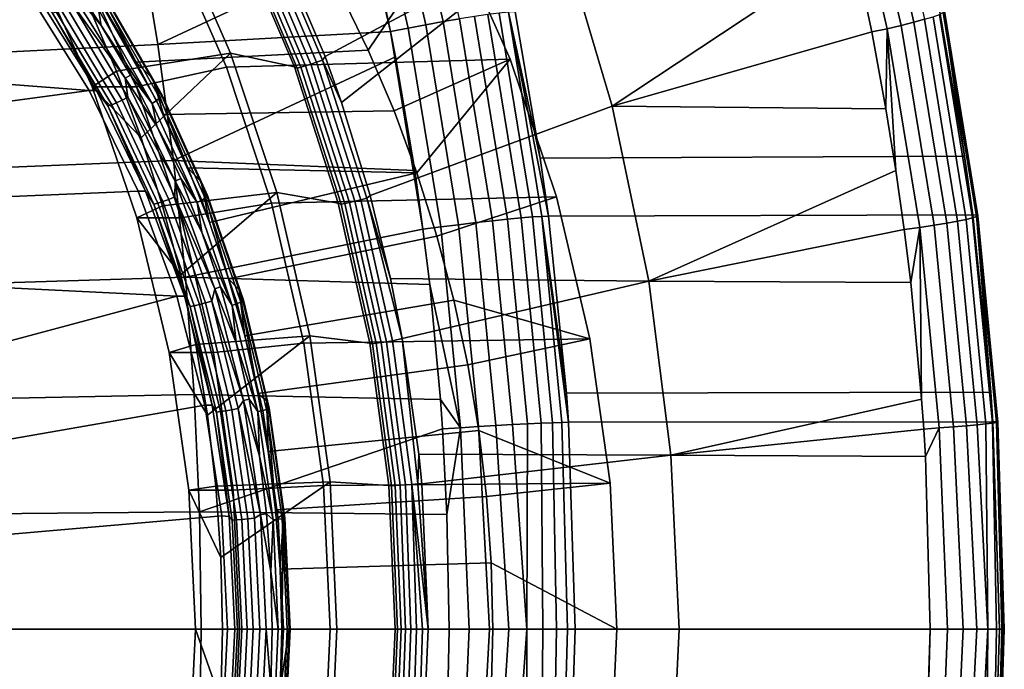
# Model space of a CAD drawing. Header units: metres. Extents: x -25 to 132, y -25 to 47.
# Tile 145 of 153: x 124.38 to 132.19, y -0.32 to 4.84. Entities that reach past the tile are written whole.
import ezdxf

# ---------------------------------------------------------------- set-up
doc = ezdxf.new("R2010")
doc.units = ezdxf.units.M
doc.layers.add('solid_12_061_031_XXX', color=7, linetype='CONTINUOUS')

msp = doc.modelspace()

# ---------------------------------------------------------------- linework, layer by layer
at = {"layer": 'solid_12_061_031_XXX'}
for points in [[(126.799591, 4.545893, 88.042519), (126.348907, 5.60548, 87.905571), (128.075058, 6.947746, 88.556923), (128.662811, 5.544872, 88.734619)], [(127.498985, 6.42543, 102.167343), (127.370354, 6.395911, 102.223892), (127.734711, 4.82255, 102.332199), (127.864532, 4.844718, 102.276001)], [(131.188965, 6.420687, 89.822166), (131.553558, 4.840812, 89.937881), (131.468674, 4.817643, 89.833275), (131.105286, 6.390039, 89.71804)], [(127.096519, 6.327242, 102.271202), (126.951897, 6.313632, 102.258934), (127.317833, 4.743066, 102.368591), (127.457886, 4.770971, 102.379051)], [(127.235046, 6.362902, 102.258812), (127.096519, 6.327242, 102.271202), (127.457886, 4.770971, 102.379051), (127.598015, 4.797759, 102.366837)], [(127.370354, 6.395911, 102.223892), (127.235046, 6.362902, 102.258812), (127.598015, 4.797759, 102.366837), (127.734711, 4.82255, 102.332199)], [(131.006989, 6.356711, 89.628555), (131.369019, 4.79249, 89.743134), (131.256927, 4.765934, 89.669548), (130.896317, 6.321475, 89.555779)], [(131.105286, 6.390039, 89.71804), (131.468674, 4.817643, 89.833275), (131.369019, 4.79249, 89.743134), (131.006989, 6.356711, 89.628555)], [(125.473663, 4.641892, 102.061874), (127.170601, 5.433061, 102.324524), (126.951897, 6.313632, 102.258934), (125.323326, 5.558658, 102.005211)], [(127.317833, 4.743066, 102.368591), (126.951897, 6.313632, 102.258934), (127.170601, 5.433061, 102.324524)], [(131.256927, 4.765934, 89.669548), (131.134521, 4.740853, 89.61409), (130.989975, 5.419888, 89.568176), (130.896317, 6.321475, 89.555779)], [(125.144226, 4.429561, 90.166985), (124.924057, 4.94895, 90.09967), (125.584541, 5.636179, 89.543472), (126.049545, 4.571429, 89.685638)], [(126.555618, 4.463025, 88.17675), (126.049545, 4.571429, 89.685638), (125.584541, 5.636179, 89.543472), (126.112526, 5.506339, 88.042137)], [(125.323326, 5.558658, 102.005211), (123.428436, 5.443998, 101.667526), (123.553513, 4.544759, 101.723648), (125.473663, 4.641892, 102.061874)], [(127.799469, 5.575357, 81.250374), (125.563416, 5.498742, 88.700462), (126.017082, 4.459987, 88.839157), (128.266541, 4.523974, 81.393173)], [(126.286674, 5.551541, 87.898773), (126.732262, 4.49934, 88.034172), (126.687027, 4.483604, 88.043472), (126.243019, 5.53209, 87.908554)], [(126.330551, 5.57279, 87.900757), (126.777847, 4.516547, 88.036682), (126.732262, 4.49934, 88.034172), (126.286674, 5.551541, 87.898773)], [(126.777847, 4.516547, 88.036682), (126.330551, 5.57279, 87.900757), (126.348907, 5.60548, 87.905571), (126.799591, 4.545893, 88.042519)], [(126.929436, 4.181061, 88.082375), (126.799591, 4.545893, 88.042519), (128.662811, 5.544872, 88.734619)], [(126.915009, 5.067528, 80.225304), (127.799469, 5.575357, 81.250374), (127.141914, 4.596151, 80.294678)], [(127.155655, 3.441485, 88.152267), (126.929436, 4.181061, 88.082375), (128.662811, 5.544872, 88.734619), (129.07663, 4.150918, 88.862076)], [(127.346313, 4.11396, 80.35717), (127.141914, 4.596151, 80.294678), (127.799469, 5.575357, 81.250374), (128.266541, 4.523974, 81.393173)], [(130.989975, 5.419888, 89.568176), (129.07663, 4.150918, 88.862076), (128.662811, 5.544872, 88.734619), (130.969086, 5.510773, 89.561592)], [(125.563416, 5.498742, 88.700462), (124.851532, 5.30324, 88.482819), (125.302956, 4.305189, 88.620827), (126.017082, 4.459987, 88.839157)], [(126.579277, 4.45383, 88.1334), (126.555618, 4.463025, 88.17675), (126.112526, 5.506339, 88.042137), (126.138306, 5.495156, 87.999405)], [(126.166557, 5.503032, 87.960411), (126.608185, 4.460152, 88.094612), (126.579277, 4.45383, 88.1334), (126.138306, 5.495156, 87.999405)], [(126.202164, 5.515593, 87.92952), (126.644829, 4.470277, 88.064026), (126.608185, 4.460152, 88.094612), (126.166557, 5.503032, 87.960411)], [(126.243019, 5.53209, 87.908554), (126.687027, 4.483604, 88.043472), (126.644829, 4.470277, 88.064026), (126.202164, 5.515593, 87.92952)], [(125.473663, 4.641892, 102.061874), (127.317833, 4.743066, 102.368591), (127.170601, 5.433061, 102.324524)], [(130.989975, 5.419888, 89.568176), (131.134521, 4.740853, 89.61409), (129.07663, 4.150918, 88.862076)], [(125.302956, 4.305189, 88.620827), (124.851532, 5.30324, 88.482819), (124.500702, 5.303213, 89.630386), (124.95211, 4.305189, 89.768394)], [(124.95211, 4.305189, 89.768394), (124.500702, 5.303213, 89.630386), (124.924057, 4.94895, 90.09967), (125.144226, 4.429561, 90.166985)], [(124.736786, 5.14077, 79.141075), (124.775475, 5.170146, 79.152908), (125.024994, 4.790233, 79.229195)], [(125.001808, 4.917664, 79.229172), (125.024994, 4.790233, 79.229195), (124.775475, 5.170146, 79.152908)], [(125.213753, 4.372146, 79.286903), (124.736786, 5.14077, 79.141075), (125.024994, 4.790233, 79.229195), (125.255173, 4.39713, 79.299568)], [(124.790825, 4.969026, 79.164726), (124.736786, 5.14077, 79.141075), (125.213753, 4.372146, 79.286903)], [(124.971199, 5.141414, 79.421883), (125.065987, 4.902714, 79.660004), (125.301941, 4.499798, 79.73214)], [(125.073059, 4.996346, 79.398895), (124.971199, 5.141414, 79.421883), (125.301941, 4.499798, 79.73214), (125.432373, 4.367718, 79.562881)], [(124.46347, 5.025564, 79.475792), (124.929276, 4.274808, 79.61821), (122.143311, 4.488934, 78.766449), (121.633606, 4.965185, 78.610619)], [(124.929276, 4.274808, 79.61821), (124.46347, 5.025564, 79.475792), (124.52195, 5.025564, 79.284531), (124.988068, 4.275, 79.42704)], [(124.988068, 4.275, 79.42704), (124.52195, 5.025564, 79.284531), (124.638374, 4.888206, 79.266212)], [(125.301941, 4.499798, 79.73214), (125.065987, 4.902714, 79.660004), (126.915009, 5.067528, 80.225304), (127.141914, 4.596151, 80.294678)], [(125.146355, 4.177724, 79.327629), (124.705238, 4.917765, 79.192764), (124.747078, 4.941444, 79.172272), (125.190315, 4.19784, 79.307785)], [(125.190315, 4.19784, 79.307785), (124.747078, 4.941444, 79.172272), (124.790825, 4.969026, 79.164726), (125.236534, 4.221271, 79.300995)], [(125.236534, 4.221271, 79.300995), (124.790825, 4.969026, 79.164726), (125.213753, 4.372146, 79.286903)], [(125.428871, 4.172597, 79.359741), (125.001808, 4.917664, 79.229172), (125.034378, 4.944499, 79.260002), (125.463776, 4.195367, 79.391281)], [(125.463776, 4.195367, 79.391281), (125.034378, 4.944499, 79.260002), (125.058075, 4.967546, 79.300484), (125.489464, 4.214922, 79.432373)], [(125.489464, 4.214922, 79.432373), (125.058075, 4.967546, 79.300484), (125.071266, 4.985231, 79.347862), (125.504196, 4.229927, 79.480225)], [(125.504196, 4.229927, 79.480225), (125.071266, 4.985231, 79.347862), (125.073059, 4.996346, 79.398895), (125.50695, 4.239358, 79.531555)], [(125.50695, 4.239358, 79.531555), (125.073059, 4.996346, 79.398895), (125.432373, 4.367718, 79.562881)], [(125.076836, 4.152613, 79.400261), (124.638374, 4.888206, 79.266212), (124.668159, 4.899605, 79.224808), (125.107643, 4.162297, 79.359177)], [(124.988068, 4.275, 79.42704), (124.638374, 4.888206, 79.266212), (125.076836, 4.152613, 79.400261)], [(125.107643, 4.162297, 79.359177), (124.668159, 4.899605, 79.224808), (124.705238, 4.917765, 79.192764), (125.146355, 4.177724, 79.327629)], [(125.428871, 4.172597, 79.359741), (125.024994, 4.790233, 79.229195), (125.001808, 4.917664, 79.229172)], [(127.864532, 4.844718, 102.276001), (127.734711, 4.82255, 102.332199), (127.996178, 3.226737, 102.409744), (128.126846, 3.241525, 102.353806)], [(127.984177, 4.863703, 102.199669), (127.864532, 4.844718, 102.276001), (128.126846, 3.241525, 102.353806), (128.247177, 3.254188, 102.277771)], [(128.090622, 4.879022, 102.105133), (127.984177, 4.863703, 102.199669), (128.247177, 3.254188, 102.277771), (128.354141, 3.264407, 102.183563)], [(128.181168, 4.890288, 101.994789), (128.090622, 4.879022, 102.105133), (128.354141, 3.264407, 102.183563), (128.445053, 3.271925, 102.073563)], [(128.25354, 4.897217, 101.871437), (128.181168, 4.890288, 101.994789), (128.445053, 3.271925, 102.073563), (128.517609, 3.276551, 101.950531)], [(128.25354, 4.897217, 101.871437), (128.505859, 3.738757, 101.798447), (128.305862, 4.899536, 101.73835)], [(128.25354, 4.897217, 101.871437), (128.569977, 3.278092, 101.817703), (128.505859, 3.738757, 101.798447)], [(128.25354, 4.897217, 101.871437), (128.517609, 3.276551, 101.950531), (128.569977, 3.278092, 101.817703)], [(131.67215, 4.912858, 90.718361), (128.305862, 4.899536, 101.73835), (128.505859, 3.738757, 101.798447), (131.871185, 3.75459, 90.782547)], [(131.621719, 4.861464, 90.05455), (131.883408, 3.252736, 90.140419), (131.814499, 3.238864, 90.023537), (131.553558, 4.840812, 89.937881)], [(131.671616, 4.879122, 90.180588), (131.93396, 3.264626, 90.266556), (131.883408, 3.252736, 90.140419), (131.621719, 4.861464, 90.05455)], [(131.702072, 4.893378, 90.313087), (131.964951, 3.27426, 90.399033), (131.93396, 3.264626, 90.266556), (131.671616, 4.879122, 90.180588)], [(131.702316, 4.910456, 90.585159), (131.67215, 4.912858, 90.718361), (131.871185, 3.75459, 90.782547)], [(131.712372, 4.903903, 90.44899), (131.975693, 3.281418, 90.534828), (131.964951, 3.27426, 90.399033), (131.702072, 4.893378, 90.313087)], [(131.702316, 4.910456, 90.585159), (131.871185, 3.75459, 90.782547), (131.935944, 3.287547, 90.803719)], [(131.702316, 4.910456, 90.585159), (131.935944, 3.287547, 90.803719), (131.965927, 3.285934, 90.670799)], [(131.702316, 4.910456, 90.585159), (131.965927, 3.285934, 90.670799), (131.975693, 3.281418, 90.534828), (131.712372, 4.903903, 90.44899)], [(125.428871, 4.172597, 79.359741), (125.255173, 4.39713, 79.299568), (125.024994, 4.790233, 79.229195)], [(127.457886, 4.770971, 102.379051), (127.317833, 4.743066, 102.368591), (127.57592, 3.173621, 102.445717), (127.717201, 3.192323, 102.456261)], [(127.598015, 4.797759, 102.366837), (127.457886, 4.770971, 102.379051), (127.717201, 3.192323, 102.456261), (127.858475, 3.210198, 102.444191)], [(127.734711, 4.82255, 102.332199), (127.598015, 4.797759, 102.366837), (127.858475, 3.210198, 102.444191), (127.996178, 3.226737, 102.409744)], [(131.256927, 4.765934, 89.669548), (131.247101, 4.131045, 89.650345), (131.134521, 4.740853, 89.61409)], [(131.256927, 4.765934, 89.669548), (131.326019, 3.640836, 89.676025), (131.247101, 4.131045, 89.650345)], [(131.369019, 4.79249, 89.743134), (131.62822, 3.206487, 89.827965), (131.515152, 3.188725, 89.753777), (131.256927, 4.765934, 89.669548)], [(131.515152, 3.188725, 89.753777), (131.392029, 3.171401, 89.697678), (131.326019, 3.640836, 89.676025), (131.256927, 4.765934, 89.669548)], [(131.468674, 4.817643, 89.833275), (131.728775, 3.223329, 89.918579), (131.62822, 3.206487, 89.827965), (131.369019, 4.79249, 89.743134)], [(131.553558, 4.840812, 89.937881), (131.814499, 3.238864, 90.023537), (131.728775, 3.223329, 89.918579), (131.468674, 4.817643, 89.833275)], [(125.597038, 3.719707, 102.108376), (127.356842, 4.54183, 102.380257), (127.317833, 4.743066, 102.368591), (125.473663, 4.641892, 102.061874)], [(127.509987, 3.641466, 102.426025), (127.317833, 4.743066, 102.368591), (127.356842, 4.54183, 102.380257)], [(127.57592, 3.173621, 102.445717), (127.317833, 4.743066, 102.368591), (127.509987, 3.641466, 102.426025)], [(131.134521, 4.740853, 89.61409), (131.247101, 4.131045, 89.650345), (129.07663, 4.150918, 88.862076)], [(125.473663, 4.641892, 102.061874), (123.553513, 4.544759, 101.723648), (123.656136, 3.640961, 101.769699), (125.597038, 3.719707, 102.108376)], [(125.33976, 3.8995, 90.226761), (125.144226, 4.429561, 90.166985), (126.049545, 4.571429, 89.685638)], [(125.517654, 4.084657, 79.798088), (125.301941, 4.499798, 79.73214), (127.141914, 4.596151, 80.294678), (127.346313, 4.11396, 80.35717)], [(125.510185, 3.360045, 90.27887), (125.33976, 3.8995, 90.226761), (126.049545, 4.571429, 89.685638), (126.415649, 3.4653, 89.797569)], [(125.597038, 3.719707, 102.108376), (127.509987, 3.641466, 102.426025), (127.356842, 4.54183, 102.380257)], [(126.903786, 3.381421, 88.284081), (126.415649, 3.4653, 89.797569), (126.049545, 4.571429, 89.685638), (126.555618, 4.463025, 88.17675)], [(126.777847, 4.516547, 88.036682), (126.799591, 4.545893, 88.042519), (126.929436, 4.181061, 88.082375)], [(124.929276, 4.274808, 79.61821), (122.595291, 3.960144, 78.904633), (122.143311, 4.488934, 78.766449)], [(125.432373, 4.367718, 79.562881), (125.301941, 4.499798, 79.73214), (125.517654, 4.084657, 79.798088)], [(126.017082, 4.459987, 88.839157), (125.302956, 4.305189, 88.620827), (125.658646, 3.265672, 88.729576), (126.374283, 3.380769, 88.948364)], [(128.266541, 4.523974, 81.393173), (126.017082, 4.459987, 88.839157), (126.374283, 3.380769, 88.948364), (128.634399, 3.430369, 81.505638)], [(126.925758, 3.374349, 88.240219), (126.903786, 3.381421, 88.284081), (126.555618, 4.463025, 88.17675), (126.579277, 4.45383, 88.1334)], [(126.608185, 4.460152, 88.094612), (126.95517, 3.379094, 88.201584), (126.925758, 3.374349, 88.240219), (126.579277, 4.45383, 88.1334)], [(126.644829, 4.470277, 88.064026), (126.992615, 3.386727, 88.171249), (126.95517, 3.379094, 88.201584), (126.608185, 4.460152, 88.094612)], [(126.687027, 4.483604, 88.043472), (127.035851, 3.396793, 88.151016), (126.992615, 3.386727, 88.171249), (126.644829, 4.470277, 88.064026)], [(126.732262, 4.49934, 88.034172), (127.082321, 3.408693, 88.14209), (127.035851, 3.396793, 88.151016), (126.687027, 4.483604, 88.043472)], [(126.777847, 4.516547, 88.036682), (127.12925, 3.42172, 88.145004), (127.082321, 3.408693, 88.14209), (126.732262, 4.49934, 88.034172)], [(127.12925, 3.42172, 88.145004), (126.777847, 4.516547, 88.036682), (126.929436, 4.181061, 88.082375), (127.155655, 3.441485, 88.152267)], [(127.346313, 4.11396, 80.35717), (128.266541, 4.523974, 81.393173), (127.527985, 3.621472, 80.412712)], [(127.686241, 3.120542, 80.46109), (127.527985, 3.621472, 80.412712), (128.266541, 4.523974, 81.393173), (128.634399, 3.430369, 81.505638)], [(124.95211, 4.305189, 89.768394), (125.144226, 4.429561, 90.166985), (125.33976, 3.8995, 90.226761)], [(125.213753, 4.372146, 79.286903), (125.255173, 4.39713, 79.299568), (125.465363, 3.991955, 79.363823)], [(125.428871, 4.172597, 79.359741), (125.465363, 3.991955, 79.363823), (125.255173, 4.39713, 79.299568)], [(125.307793, 3.265703, 89.877136), (124.95211, 4.305189, 89.768394), (125.33976, 3.8995, 90.226761), (125.510185, 3.360045, 90.27887)], [(125.658646, 3.265672, 88.729576), (125.302956, 4.305189, 88.620827), (124.95211, 4.305189, 89.768394), (125.307793, 3.265703, 89.877136)], [(125.611237, 3.5556, 79.408424), (125.213753, 4.372146, 79.286903), (125.465363, 3.991955, 79.363823), (125.65493, 3.575917, 79.421783)], [(125.236534, 4.221271, 79.300995), (125.213753, 4.372146, 79.286903), (125.611237, 3.5556, 79.408424)], [(125.432373, 4.367718, 79.562881), (125.517654, 4.084657, 79.798088), (125.711273, 3.66063, 79.857285)], [(125.50695, 4.239358, 79.531555), (125.432373, 4.367718, 79.562881), (125.711273, 3.66063, 79.857285), (125.81633, 3.549203, 79.680267)], [(124.929276, 4.274808, 79.61821), (125.318138, 3.477598, 79.737091), (122.990669, 3.377209, 79.025513), (122.595291, 3.960144, 78.904633)], [(125.318138, 3.477598, 79.737091), (124.929276, 4.274808, 79.61821), (124.988068, 4.275, 79.42704), (125.376617, 3.477598, 79.54583)], [(125.376617, 3.477598, 79.54583), (124.988068, 4.275, 79.42704), (125.076836, 4.152613, 79.400261)], [(125.559341, 3.41116, 79.420609), (125.190315, 4.19784, 79.307785), (125.236534, 4.221271, 79.300995), (125.60762, 3.4302, 79.414444)], [(125.60762, 3.4302, 79.414444), (125.236534, 4.221271, 79.300995), (125.611237, 3.5556, 79.408424)], [(125.848236, 3.421705, 79.542061), (125.489464, 4.214922, 79.432373), (125.504196, 4.229927, 79.480225), (125.864243, 3.433887, 79.590302)], [(125.864243, 3.433887, 79.590302), (125.504196, 4.229927, 79.480225), (125.50695, 4.239358, 79.531555), (125.867805, 3.441543, 79.641876)], [(125.867805, 3.441543, 79.641876), (125.50695, 4.239358, 79.531555), (125.81633, 3.549203, 79.680267)], [(125.441887, 3.374409, 79.511871), (125.076836, 4.152613, 79.400261), (125.107643, 4.162297, 79.359177), (125.473541, 3.382278, 79.471039)], [(125.376617, 3.477598, 79.54583), (125.076836, 4.152613, 79.400261), (125.441887, 3.374409, 79.511871)], [(125.473541, 3.382278, 79.471039), (125.107643, 4.162297, 79.359177), (125.146355, 4.177724, 79.327629), (125.513611, 3.394814, 79.439911)], [(125.513611, 3.394814, 79.439911), (125.146355, 4.177724, 79.327629), (125.190315, 4.19784, 79.307785), (125.559341, 3.41116, 79.420609)], [(125.784042, 3.387346, 79.468323), (125.428871, 4.172597, 79.359741), (125.463776, 4.195367, 79.391281), (125.820885, 3.40583, 79.500458)], [(125.784042, 3.387346, 79.468323), (125.465363, 3.991955, 79.363823), (125.428871, 4.172597, 79.359741)], [(125.820885, 3.40583, 79.500458), (125.463776, 4.195367, 79.391281), (125.489464, 4.214922, 79.432373), (125.848236, 3.421705, 79.542061)], [(129.365784, 2.76326, 88.953262), (127.317314, 2.782946, 88.202599), (127.155655, 3.441485, 88.152267), (129.07663, 4.150918, 88.862076)], [(131.326019, 3.640836, 89.676025), (129.365784, 2.76326, 88.953262), (129.07663, 4.150918, 88.862076), (131.247101, 4.131045, 89.650345)], [(125.711273, 3.66063, 79.857285), (125.517654, 4.084657, 79.798088), (127.346313, 4.11396, 80.35717), (127.527985, 3.621472, 80.412712)], [(125.784042, 3.387346, 79.468323), (125.65493, 3.575917, 79.421783), (125.465363, 3.991955, 79.363823)], [(131.871185, 3.75459, 90.782547), (128.505859, 3.738757, 101.798447), (128.569977, 3.278092, 101.817703), (131.935944, 3.287547, 90.803719)], [(125.597038, 3.719707, 102.108376), (123.656136, 3.640961, 101.769699), (123.736168, 2.733594, 101.805634), (125.69326, 2.793265, 102.144653)], [(125.597038, 3.719707, 102.108376), (125.69326, 2.793265, 102.144653), (127.57592, 3.173621, 102.445717), (127.509987, 3.641466, 102.426025)], [(125.883064, 3.226439, 79.909805), (125.711273, 3.66063, 79.857285), (127.527985, 3.621472, 80.412712)], [(125.81633, 3.549203, 79.680267), (125.711273, 3.66063, 79.857285), (125.883064, 3.226439, 79.909805)], [(126.033752, 2.781028, 79.955879), (125.883064, 3.226439, 79.909805), (127.527985, 3.621472, 80.412712), (127.686241, 3.120542, 80.46109)], [(131.326019, 3.640836, 89.676025), (131.392029, 3.171401, 89.697678), (129.365784, 2.76326, 88.953262)], [(125.60762, 3.4302, 79.414444), (125.611237, 3.5556, 79.408424), (125.924782, 2.700388, 79.504288)], [(125.611237, 3.5556, 79.408424), (125.65493, 3.575917, 79.421783), (125.823357, 3.150207, 79.473274)], [(125.924782, 2.700388, 79.504288), (125.611237, 3.5556, 79.408424), (125.823357, 3.150207, 79.473274), (125.970268, 2.715818, 79.518188)], [(125.784042, 3.387346, 79.468323), (125.823357, 3.150207, 79.473274), (125.65493, 3.575917, 79.421783)], [(125.81633, 3.549203, 79.680267), (125.883064, 3.226439, 79.909805), (126.033752, 2.781028, 79.955879)], [(125.867805, 3.441543, 79.641876), (125.81633, 3.549203, 79.680267), (126.033752, 2.781028, 79.955879), (126.119125, 2.694268, 79.772842)], [(125.318138, 3.477598, 79.737091), (125.624496, 2.641977, 79.830757), (123.319138, 2.756288, 79.125938), (122.990669, 3.377209, 79.025513)], [(125.624496, 2.641977, 79.830757), (125.318138, 3.477598, 79.737091), (125.376617, 3.477598, 79.54583), (125.683319, 2.642095, 79.639603)], [(125.683319, 2.642095, 79.639603), (125.376617, 3.477598, 79.54583), (125.441887, 3.374409, 79.511871)], [(125.65509, 2.812495, 90.323174), (125.510185, 3.360045, 90.27887), (126.415649, 3.4653, 89.797569)], [(125.774132, 2.25817, 90.359566), (125.65509, 2.812495, 90.323174), (126.415649, 3.4653, 89.797569), (126.67955, 2.327796, 89.87825)], [(126.147942, 2.604776, 79.677032), (125.864243, 3.433887, 79.590302), (125.867805, 3.441543, 79.641876), (126.15213, 2.610584, 79.728806)], [(126.15213, 2.610584, 79.728806), (125.867805, 3.441543, 79.641876), (126.119125, 2.694268, 79.772842)], [(127.154396, 2.270635, 88.362282), (126.67955, 2.327796, 89.87825), (126.415649, 3.4653, 89.797569), (126.903786, 3.381421, 88.284081)], [(127.12925, 3.42172, 88.145004), (127.155655, 3.441485, 88.152267), (127.317314, 2.782946, 88.202599)], [(125.307793, 3.265703, 89.877136), (125.510185, 3.360045, 90.27887), (125.65509, 2.812495, 90.323174)], [(125.729767, 2.561579, 79.599884), (125.441887, 3.374409, 79.511871), (125.473541, 3.382278, 79.471039), (125.7621, 2.567553, 79.559258)], [(125.683319, 2.642095, 79.639603), (125.441887, 3.374409, 79.511871), (125.729767, 2.561579, 79.599884)], [(125.7621, 2.567553, 79.559258), (125.473541, 3.382278, 79.471039), (125.513611, 3.394814, 79.439911), (125.80323, 2.577069, 79.528458)], [(125.80323, 2.577069, 79.528458), (125.513611, 3.394814, 79.439911), (125.559341, 3.41116, 79.420609), (125.850365, 2.589478, 79.509583)], [(125.850365, 2.589478, 79.509583), (125.559341, 3.41116, 79.420609), (125.60762, 3.4302, 79.414444), (125.900269, 2.603931, 79.503914)], [(125.900269, 2.603931, 79.503914), (125.60762, 3.4302, 79.414444), (125.924782, 2.700388, 79.504288)], [(126.374283, 3.380769, 88.948364), (125.658646, 3.265672, 88.729576), (125.915169, 2.194766, 88.808006), (126.631737, 2.271002, 89.027084)], [(126.063896, 2.569473, 79.553886), (125.784042, 3.387346, 79.468323), (125.820885, 3.40583, 79.500458), (126.102264, 2.583494, 79.586487)], [(126.063896, 2.569473, 79.553886), (125.823357, 3.150207, 79.473274), (125.784042, 3.387346, 79.468323)], [(126.102264, 2.583494, 79.586487), (125.820885, 3.40583, 79.500458), (125.848236, 3.421705, 79.542061), (126.130928, 2.595536, 79.628487)], [(126.130928, 2.595536, 79.628487), (125.848236, 3.421705, 79.542061), (125.864243, 3.433887, 79.590302), (126.147942, 2.604776, 79.677032)], [(128.634399, 3.430369, 81.505638), (126.374283, 3.380769, 88.948364), (126.631737, 2.271002, 89.027084), (128.899597, 2.304904, 81.586716)], [(127.175201, 2.265718, 88.318062), (127.154396, 2.270635, 88.362282), (126.903786, 3.381421, 88.284081), (126.925758, 3.374349, 88.240219)], [(126.95517, 3.379094, 88.201584), (127.204964, 2.268879, 88.279533), (127.175201, 2.265718, 88.318062), (126.925758, 3.374349, 88.240219)], [(126.992615, 3.386727, 88.171249), (127.242973, 2.273982, 88.249367), (127.204964, 2.268879, 88.279533), (126.95517, 3.379094, 88.201584)], [(127.035851, 3.396793, 88.151016), (127.286957, 2.280723, 88.229362), (127.242973, 2.273982, 88.249367), (126.992615, 3.386727, 88.171249)], [(127.082321, 3.408693, 88.14209), (127.334305, 2.288701, 88.220711), (127.286957, 2.280723, 88.229362), (127.035851, 3.396793, 88.151016)], [(127.12925, 3.42172, 88.145004), (127.411942, 2.305876, 88.232216), (127.334305, 2.288701, 88.220711), (127.082321, 3.408693, 88.14209)], [(127.12925, 3.42172, 88.145004), (127.317314, 2.782946, 88.202599), (127.411942, 2.305876, 88.232216)], [(127.686241, 3.120542, 80.46109), (128.634399, 3.430369, 81.505638), (128.899597, 2.304904, 81.586716), (127.820801, 2.612079, 80.502235)], [(131.935944, 3.287547, 90.803719), (128.569977, 3.278092, 101.817703), (128.712784, 1.874294, 101.860611), (132.078232, 1.88186, 90.850708)], [(131.965927, 3.285934, 90.670799), (131.935944, 3.287547, 90.803719), (132.078232, 1.88186, 90.850708)], [(131.975693, 3.281418, 90.534828), (132.133774, 1.643458, 90.587471), (132.122772, 1.639833, 90.451767), (131.964951, 3.27426, 90.399033)], [(131.965927, 3.285934, 90.670799), (132.078232, 1.88186, 90.850708), (132.094421, 1.646578, 90.85611)], [(131.965927, 3.285934, 90.670799), (132.094421, 1.646578, 90.85611), (132.124222, 1.645767, 90.723312)], [(131.965927, 3.285934, 90.670799), (132.124222, 1.645767, 90.723312), (132.133774, 1.643458, 90.587471), (131.975693, 3.281418, 90.534828)], [(125.564323, 2.194766, 89.955566), (125.307793, 3.265703, 89.877136), (125.65509, 2.812495, 90.323174), (125.774132, 2.25817, 90.359566)], [(125.915169, 2.194766, 88.808006), (125.658646, 3.265672, 88.729576), (125.307793, 3.265703, 89.877136), (125.564323, 2.194766, 89.955566)], [(127.858475, 3.210198, 102.444191), (127.717201, 3.192323, 102.456261), (127.873154, 1.598707, 102.502701), (128.015106, 1.607643, 102.490723)], [(127.996178, 3.226737, 102.409744), (127.858475, 3.210198, 102.444191), (128.015106, 1.607643, 102.490723), (128.153412, 1.615909, 102.456406)], [(128.126846, 3.241525, 102.353806), (127.996178, 3.226737, 102.409744), (128.153412, 1.615909, 102.456406), (128.284592, 1.623299, 102.40062)], [(128.247177, 3.254188, 102.277771), (128.126846, 3.241525, 102.353806), (128.284592, 1.623299, 102.40062), (128.405334, 1.629626, 102.324768)], [(128.354141, 3.264407, 102.183563), (128.247177, 3.254188, 102.277771), (128.405334, 1.629626, 102.324768), (128.512634, 1.634732, 102.230766)], [(128.445053, 3.271925, 102.073563), (128.354141, 3.264407, 102.183563), (128.512634, 1.634732, 102.230766), (128.60376, 1.638487, 102.120964)], [(128.517609, 3.276551, 101.950531), (128.445053, 3.271925, 102.073563), (128.60376, 1.638487, 102.120964), (128.676422, 1.640798, 101.998131)], [(128.517609, 3.276551, 101.950531), (128.712784, 1.874294, 101.860611), (128.569977, 3.278092, 101.817703)], [(128.517609, 3.276551, 101.950531), (128.728882, 1.641601, 101.865448), (128.712784, 1.874294, 101.860611)], [(128.517609, 3.276551, 101.950531), (128.676422, 1.640798, 101.998131), (128.728882, 1.641601, 101.865448)], [(131.62822, 3.206487, 89.827965), (131.783859, 1.605796, 89.880066), (131.670227, 1.596902, 89.805511), (131.515152, 3.188725, 89.753777)], [(131.728775, 3.223329, 89.918579), (131.884933, 1.614235, 89.97097), (131.783859, 1.605796, 89.880066), (131.62822, 3.206487, 89.827965)], [(131.814499, 3.238864, 90.023537), (131.971146, 1.622028, 90.076126), (131.884933, 1.614235, 89.97097), (131.728775, 3.223329, 89.918579)], [(131.883408, 3.252736, 90.140419), (132.040497, 1.628994, 90.19313), (131.971146, 1.622028, 90.076126), (131.814499, 3.238864, 90.023537)], [(131.93396, 3.264626, 90.266556), (132.091431, 1.634975, 90.319305), (132.040497, 1.628994, 90.19313), (131.883408, 3.252736, 90.140419)], [(131.964951, 3.27426, 90.399033), (132.122772, 1.639833, 90.451767), (132.091431, 1.634975, 90.319305), (131.93396, 3.264626, 90.266556)], [(125.69326, 2.793265, 102.144653), (127.629417, 2.734334, 102.4617), (127.57592, 3.173621, 102.445717)], [(126.063896, 2.569473, 79.553886), (125.970268, 2.715818, 79.518188), (125.823357, 3.150207, 79.473274)], [(127.717201, 3.192323, 102.456261), (127.57592, 3.173621, 102.445717), (127.629417, 2.734334, 102.4617), (127.873154, 1.598707, 102.502701)], [(131.392029, 3.171401, 89.697678), (131.443268, 2.750519, 89.7146), (129.365784, 2.76326, 88.953262)], [(131.515152, 3.188725, 89.753777), (131.443268, 2.750519, 89.7146), (131.392029, 3.171401, 89.697678)], [(131.515152, 3.188725, 89.753777), (131.530106, 1.824507, 89.743515), (131.443268, 2.750519, 89.7146)], [(131.670227, 1.596902, 89.805511), (131.546646, 1.587129, 89.749054), (131.530106, 1.824507, 89.743515), (131.515152, 3.188725, 89.753777)], [(126.162209, 2.328061, 79.995148), (126.033752, 2.781028, 79.955879), (127.686241, 3.120542, 80.46109), (127.820801, 2.612079, 80.502235)], [(125.624496, 2.641977, 79.830757), (123.580215, 2.096396, 79.205757), (123.319138, 2.756288, 79.125938)], [(125.69326, 2.793265, 102.144653), (123.736168, 2.733594, 101.805634), (123.793472, 1.823651, 101.831375), (125.762169, 1.863726, 102.170647)], [(125.69326, 2.793265, 102.144653), (125.762169, 1.863726, 102.170647), (127.71476, 1.82318, 102.487183), (127.629417, 2.734334, 102.4617)], [(126.119125, 2.694268, 79.772842), (126.033752, 2.781028, 79.955879), (126.162209, 2.328061, 79.995148)], [(127.411942, 2.305876, 88.232216), (127.317314, 2.782946, 88.202599), (129.365784, 2.76326, 88.953262)], [(129.540695, 1.379852, 89.009521), (127.542664, 1.388635, 88.273331), (127.411942, 2.305876, 88.232216), (129.365784, 2.76326, 88.953262)], [(127.873154, 1.598707, 102.502701), (127.629417, 2.734334, 102.4617), (127.71476, 1.82318, 102.487183)], [(131.530106, 1.824507, 89.743515), (129.540695, 1.379852, 89.009521), (129.365784, 2.76326, 88.953262), (131.443268, 2.750519, 89.7146)], [(125.900269, 2.603931, 79.503914), (125.924782, 2.700388, 79.504288), (126.151245, 1.814938, 79.573524)], [(125.924782, 2.700388, 79.504288), (125.970268, 2.715818, 79.518188), (126.095284, 2.273748, 79.556412)], [(126.151245, 1.814938, 79.573524), (125.924782, 2.700388, 79.504288), (126.095284, 2.273748, 79.556412), (126.198021, 1.825309, 79.587822)], [(126.063896, 2.569473, 79.553886), (126.095284, 2.273748, 79.556412), (125.970268, 2.715818, 79.518188)], [(126.119125, 2.694268, 79.772842), (126.162209, 2.328061, 79.995148), (126.267288, 1.871205, 80.027275)], [(126.15213, 2.610584, 79.728806), (126.119125, 2.694268, 79.772842), (126.267288, 1.871205, 80.027275), (126.337654, 1.811687, 79.839653)], [(125.624496, 2.641977, 79.830757), (125.846352, 1.777645, 79.898582), (123.768669, 1.414037, 79.263374), (123.580215, 2.096396, 79.205757)], [(125.846352, 1.777645, 79.898582), (125.624496, 2.641977, 79.830757), (125.683319, 2.642095, 79.639603), (125.904831, 1.777645, 79.707321)], [(125.904831, 1.777645, 79.707321), (125.683319, 2.642095, 79.639603), (125.729767, 2.561579, 79.599884)], [(125.970352, 1.72648, 79.622932), (125.7621, 2.567553, 79.559258), (125.80323, 2.577069, 79.528458), (126.01226, 1.732879, 79.592361)], [(126.01226, 1.732879, 79.592361), (125.80323, 2.577069, 79.528458), (125.850365, 2.589478, 79.509583), (126.060394, 1.741223, 79.573792)], [(126.060394, 1.741223, 79.573792), (125.850365, 2.589478, 79.509583), (125.900269, 2.603931, 79.503914), (126.111465, 1.750942, 79.568489)], [(126.111465, 1.750942, 79.568489), (125.900269, 2.603931, 79.503914), (126.151245, 1.814938, 79.573524)], [(126.265732, 1.726854, 79.615593), (126.063896, 2.569473, 79.553886), (126.102264, 2.583494, 79.586487), (126.305206, 1.736277, 79.648529)], [(126.305206, 1.736277, 79.648529), (126.102264, 2.583494, 79.586487), (126.130928, 2.595536, 79.628487), (126.334816, 1.74437, 79.690826)], [(126.334816, 1.74437, 79.690826), (126.130928, 2.595536, 79.628487), (126.147942, 2.604776, 79.677032), (126.352554, 1.75058, 79.739594)], [(126.352554, 1.75058, 79.739594), (126.147942, 2.604776, 79.677032), (126.15213, 2.610584, 79.728806), (126.357208, 1.754483, 79.791496)], [(126.357208, 1.754483, 79.791496), (126.15213, 2.610584, 79.728806), (126.337654, 1.811687, 79.839653)], [(126.267288, 1.871205, 80.027275), (126.162209, 2.328061, 79.995148), (127.820801, 2.612079, 80.502235), (127.931366, 2.097167, 80.536041)], [(127.820801, 2.612079, 80.502235), (128.899597, 2.304904, 81.586716), (127.931366, 2.097167, 80.536041)], [(125.937538, 1.722463, 79.663406), (125.729767, 2.561579, 79.599884), (125.7621, 2.567553, 79.559258), (125.970352, 1.72648, 79.622932)], [(125.904831, 1.777645, 79.707321), (125.729767, 2.561579, 79.599884), (125.937538, 1.722463, 79.663406)], [(126.265732, 1.726854, 79.615593), (126.095284, 2.273748, 79.556412), (126.063896, 2.569473, 79.553886)], [(125.867012, 1.698405, 90.387962), (125.774132, 2.25817, 90.359566), (126.67955, 2.327796, 89.87825)], [(125.933517, 1.134548, 90.408295), (125.867012, 1.698405, 90.387962), (126.67955, 2.327796, 89.87825), (126.838852, 1.169199, 89.926956)], [(126.631737, 2.271002, 89.027084), (125.915169, 2.194766, 88.808006), (126.070084, 1.102724, 88.855362), (126.787155, 1.140694, 89.074593)], [(126.265732, 1.726854, 79.615593), (126.198021, 1.825309, 79.587822), (126.095284, 2.273748, 79.556412)], [(128.899597, 2.304904, 81.586716), (126.631737, 2.271002, 89.027084), (126.787155, 1.140694, 89.074593), (129.059723, 1.157933, 81.635674)], [(127.30555, 1.140111, 88.409836), (126.838852, 1.169199, 89.926956), (126.67955, 2.327796, 89.87825), (127.154396, 2.270635, 88.362282)], [(127.325523, 1.137348, 88.365364), (127.30555, 1.140111, 88.409836), (127.154396, 2.270635, 88.362282), (127.175201, 2.265718, 88.318062)], [(127.204964, 2.268879, 88.279533), (127.355499, 1.138926, 88.326897), (127.325523, 1.137348, 88.365364), (127.175201, 2.265718, 88.318062)], [(127.242973, 2.273982, 88.249367), (127.393845, 1.14148, 88.296837), (127.355499, 1.138926, 88.326897), (127.204964, 2.268879, 88.279533)], [(127.286957, 2.280723, 88.229362), (127.438271, 1.144858, 88.27697), (127.393845, 1.14148, 88.296837), (127.242973, 2.273982, 88.249367)], [(127.334305, 2.288701, 88.220711), (127.486153, 1.148858, 88.268478), (127.438271, 1.144858, 88.27697), (127.286957, 2.280723, 88.229362)], [(127.411942, 2.305876, 88.232216), (127.534622, 1.153244, 88.271866), (127.486153, 1.148858, 88.268478), (127.334305, 2.288701, 88.220711)], [(127.411942, 2.305876, 88.232216), (127.542664, 1.388635, 88.273331), (127.534622, 1.153244, 88.271866)], [(127.931366, 2.097167, 80.536041), (128.899597, 2.304904, 81.586716), (129.059723, 1.157933, 81.635674), (128.017639, 1.577331, 80.562408)], [(125.564323, 2.194766, 89.955566), (125.774132, 2.25817, 90.359566), (125.867012, 1.698405, 90.387962)], [(125.719238, 1.102693, 90.00293), (125.564323, 2.194766, 89.955566), (125.867012, 1.698405, 90.387962), (125.933517, 1.134548, 90.408295)], [(126.070084, 1.102724, 88.855362), (125.915169, 2.194766, 88.808006), (125.564323, 2.194766, 89.955566), (125.719238, 1.102693, 90.00293)], [(126.348801, 1.411071, 80.0522), (126.267288, 1.871205, 80.027275), (127.931366, 2.097167, 80.536041), (128.017639, 1.577331, 80.562408)], [(132.078232, 1.88186, 90.850708), (128.712784, 1.874294, 101.860611), (128.728882, 1.641601, 101.865448), (132.094421, 1.646578, 90.85611)], [(125.762169, 1.863726, 102.170647), (123.793472, 1.823651, 101.831375), (123.827888, 0.912122, 101.846855), (125.803574, 0.93225, 102.186279)], [(125.762169, 1.863726, 102.170647), (125.803574, 0.93225, 102.186279), (127.73114, 1.589112, 102.492081), (127.71476, 1.82318, 102.487183)], [(126.111465, 1.750942, 79.568489), (126.151245, 1.814938, 79.573524), (126.287819, 0.910455, 79.61528)], [(126.151245, 1.814938, 79.573524), (126.198021, 1.825309, 79.587822), (126.27813, 1.372061, 79.612312)], [(126.287819, 0.910455, 79.61528), (126.151245, 1.814938, 79.573524), (126.27813, 1.372061, 79.612312), (126.335373, 0.915658, 79.629814)], [(126.265732, 1.726854, 79.615593), (126.27813, 1.372061, 79.612312), (126.198021, 1.825309, 79.587822)], [(126.337654, 1.811687, 79.839653), (126.267288, 1.871205, 80.027275), (126.348801, 1.411071, 80.0522)], [(126.337654, 1.811687, 79.839653), (126.348801, 1.411071, 80.0522), (126.407318, 0.945825, 80.070091)], [(126.357208, 1.754483, 79.791496), (126.337654, 1.811687, 79.839653), (126.407318, 0.945825, 80.070091), (126.469681, 0.910515, 79.880013)], [(127.873154, 1.598707, 102.502701), (127.71476, 1.82318, 102.487183), (127.73114, 1.589112, 102.492081)], [(131.530106, 1.824507, 89.743515), (131.546646, 1.587129, 89.749054), (129.540695, 1.379852, 89.009521)], [(125.846352, 1.777645, 79.898582), (125.979385, 0.898534, 79.939255), (123.881844, 0.716537, 79.297974), (123.768669, 1.414037, 79.263374)], [(125.979385, 0.898534, 79.939255), (125.846352, 1.777645, 79.898582), (125.904831, 1.777645, 79.707321), (126.038712, 0.893718, 79.748253)], [(126.038712, 0.893718, 79.748253), (125.904831, 1.777645, 79.707321), (125.937538, 1.722463, 79.663406)], [(126.063057, 0.865673, 79.701782), (125.937538, 1.722463, 79.663406), (125.970352, 1.72648, 79.622932), (126.096169, 0.867692, 79.661392)], [(126.038712, 0.893718, 79.748253), (125.937538, 1.722463, 79.663406), (126.063057, 0.865673, 79.701782)], [(126.096169, 0.867692, 79.661392), (125.970352, 1.72648, 79.622932), (126.01226, 1.732879, 79.592361), (126.138535, 0.870908, 79.630974)], [(126.138535, 0.870908, 79.630974), (126.01226, 1.732879, 79.592361), (126.060394, 1.741223, 79.573792), (126.187279, 0.875101, 79.612587)], [(126.187279, 0.875101, 79.612587), (126.060394, 1.741223, 79.573792), (126.111465, 1.750942, 79.568489), (126.239067, 0.879986, 79.607498)], [(126.239067, 0.879986, 79.607498), (126.111465, 1.750942, 79.568489), (126.287819, 0.910455, 79.61528)], [(126.387627, 0.867605, 79.652863), (126.265732, 1.726854, 79.615593), (126.305206, 1.736277, 79.648529), (126.427757, 0.872339, 79.685997)], [(126.387627, 0.867605, 79.652863), (126.27813, 1.372061, 79.612312), (126.265732, 1.726854, 79.615593)], [(126.427757, 0.872339, 79.685997), (126.305206, 1.736277, 79.648529), (126.334816, 1.74437, 79.690826), (126.457947, 0.876405, 79.72847)], [(126.457947, 0.876405, 79.72847), (126.334816, 1.74437, 79.690826), (126.352554, 1.75058, 79.739594), (126.47612, 0.879525, 79.777367)], [(126.47612, 0.879525, 79.777367), (126.352554, 1.75058, 79.739594), (126.357208, 1.754483, 79.791496), (126.481041, 0.881486, 79.829361)], [(126.481041, 0.881486, 79.829361), (126.357208, 1.754483, 79.791496), (126.469681, 0.910515, 79.880013)], [(128.676422, 1.640798, 101.998131), (128.60376, 1.638487, 102.120964), (128.635559, 0, 102.165588), (128.721405, 0, 102.030022)], [(128.721405, 0, 102.030022), (128.78183, 0, 101.881355), (128.728882, 1.641601, 101.865448), (128.676422, 1.640798, 101.998131)], [(128.728882, 1.641601, 101.865448), (128.78183, 0, 101.881355), (132.147156, 0, 90.873856), (132.094421, 1.646578, 90.85611)], [(132.122772, 1.639833, 90.451767), (132.167099, 0, 90.424927), (132.123566, 0, 90.280121), (132.091431, 1.634975, 90.319305)], [(132.179062, 0, 90.726044), (132.124222, 1.645767, 90.723312), (132.094421, 1.646578, 90.85611), (132.147156, 0, 90.873856)], [(132.133774, 1.643458, 90.587471), (132.18576, 0, 90.574982), (132.167099, 0, 90.424927), (132.122772, 1.639833, 90.451767)], [(132.124222, 1.645767, 90.723312), (132.179062, 0, 90.726044), (132.18576, 0, 90.574982), (132.133774, 1.643458, 90.587471)], [(125.803574, 0.93225, 102.186279), (127.765907, 0.910828, 102.502464), (127.73114, 1.589112, 102.492081)], [(126.407318, 0.945825, 80.070091), (126.348801, 1.411071, 80.0522), (128.017639, 1.577331, 80.562408), (128.079376, 1.053815, 80.581291)], [(127.873154, 1.598707, 102.502701), (127.73114, 1.589112, 102.492081), (127.765907, 0.910828, 102.502464)], [(127.943062, 0.000001, 102.517952), (127.873154, 1.598707, 102.502701), (127.765907, 0.910828, 102.502464), (127.782936, 0, 102.507545)], [(127.873154, 1.598707, 102.502701), (127.943062, 0.000001, 102.517952), (128.102493, 0.000001, 102.499763), (128.015106, 1.607643, 102.490723)], [(128.015106, 1.607643, 102.490723), (128.102493, 0.000001, 102.499763), (128.256165, 0.000001, 102.453545), (128.153412, 1.615909, 102.456406)], [(128.017639, 1.577331, 80.562408), (129.059723, 1.157933, 81.635674), (128.079376, 1.053815, 80.581291)], [(128.153412, 1.615909, 102.456406), (128.256165, 0.000001, 102.453545), (128.399185, 0.000001, 102.380775), (128.284592, 1.623299, 102.40062)], [(128.405334, 1.629626, 102.324768), (128.284592, 1.623299, 102.40062), (128.399185, 0.000001, 102.380775)], [(128.512634, 1.634732, 102.230766), (128.405334, 1.629626, 102.324768), (128.399185, 0.000001, 102.380775), (128.527008, 0.000001, 102.28376)], [(128.60376, 1.638487, 102.120964), (128.512634, 1.634732, 102.230766), (128.527008, 0.000001, 102.28376), (128.635559, 0, 102.165588)], [(131.546646, 1.587129, 89.749054), (131.559692, 1.371225, 89.753441), (129.540695, 1.379852, 89.009521)], [(131.670227, 1.596902, 89.805511), (131.559692, 1.371225, 89.753441), (131.546646, 1.587129, 89.749054)], [(131.735092, 0, 89.830498), (131.598145, 0, 89.766403), (131.559692, 1.371225, 89.753441), (131.670227, 1.596902, 89.805511)], [(131.670227, 1.596902, 89.805511), (131.783859, 1.605796, 89.880066), (131.85939, 0, 89.916611), (131.735092, 0, 89.830498)], [(131.783859, 1.605796, 89.880066), (131.884933, 1.614235, 89.97097), (131.967499, 0, 90.022324), (131.85939, 0, 89.916611)], [(131.884933, 1.614235, 89.97097), (131.971146, 1.622028, 90.076126), (132.056396, 0, 90.144646), (131.967499, 0, 90.022324)], [(131.971146, 1.622028, 90.076126), (132.040497, 1.628994, 90.19313), (132.056396, 0, 90.144646)], [(132.091431, 1.634975, 90.319305), (132.123566, 0, 90.280121), (132.056396, 0, 90.144646), (132.040497, 1.628994, 90.19313)], [(126.387627, 0.867605, 79.652863), (126.335373, 0.915658, 79.629814), (126.27813, 1.372061, 79.612312)], [(127.534622, 1.153244, 88.271866), (127.542664, 1.388635, 88.273331), (127.565567, 1.153669, 88.280556)], [(127.565567, 1.153669, 88.280556), (127.542664, 1.388635, 88.273331), (129.540695, 1.379852, 89.009521)], [(129.607346, 0, 89.031548), (127.616547, 0, 88.296684), (127.565567, 1.153669, 88.280556), (129.540695, 1.379852, 89.009521)], [(131.598145, 0, 89.766403), (129.607346, 0, 89.031548), (129.540695, 1.379852, 89.009521), (131.559692, 1.371225, 89.753441)], [(125.719238, 1.102693, 90.00293), (125.933517, 1.134548, 90.408295), (125.973488, 0.567958, 90.420517)], [(126.121887, 0, 88.871208), (126.070084, 1.102724, 88.855362), (125.719238, 1.102693, 90.00293), (125.771042, 0, 90.018768)], [(125.771042, 0, 90.018768), (125.719238, 1.102693, 90.00293), (125.973488, 0.567958, 90.420517), (125.986824, 0, 90.424591)], [(125.973488, 0.567958, 90.420517), (125.933517, 1.134548, 90.408295), (126.838852, 1.169199, 89.926956)], [(126.838852, 1.169199, 89.926956), (126.892113, 0, 89.943237), (125.986824, 0, 90.424591), (125.973488, 0.567958, 90.420517)], [(126.839119, 0, 89.090485), (126.787155, 1.140694, 89.074593), (126.070084, 1.102724, 88.855362), (126.121887, 0, 88.871208)], [(129.113281, 0, 81.652046), (129.059723, 1.157933, 81.635674), (126.787155, 1.140694, 89.074593), (126.839119, 0, 89.090485)], [(127.30555, 1.140111, 88.409836), (127.356026, 0, 88.425835), (126.892113, 0, 89.943237), (126.838852, 1.169199, 89.926956)], [(127.325523, 1.137348, 88.365364), (127.374641, 0, 88.383331), (127.356026, 0, 88.425835), (127.30555, 1.140111, 88.409836)], [(127.355499, 1.138926, 88.326897), (127.402557, 0, 88.346268), (127.374641, 0, 88.383331), (127.325523, 1.137348, 88.365364)], [(127.393845, 1.14148, 88.296837), (127.438263, 0, 88.316635), (127.402557, 0, 88.346268), (127.355499, 1.138926, 88.326897)], [(127.438271, 1.144858, 88.27697), (127.479843, 0, 88.296021), (127.438263, 0, 88.316635), (127.393845, 1.14148, 88.296837)], [(127.486153, 1.148858, 88.268478), (127.525047, 0, 88.285545), (127.479843, 0, 88.296021), (127.438271, 1.144858, 88.27697)], [(127.534622, 1.153244, 88.271866), (127.616547, 0, 88.296684), (127.486153, 1.148858, 88.268478)], [(127.571449, 0, 88.285774), (127.525047, 0, 88.285545), (127.486153, 1.148858, 88.268478)], [(127.616547, 0, 88.296684), (127.571449, 0, 88.285774), (127.486153, 1.148858, 88.268478)], [(127.534622, 1.153244, 88.271866), (127.565567, 1.153669, 88.280556), (127.616547, 0, 88.296684)], [(128.079376, 1.053815, 80.581291), (129.059723, 1.157933, 81.635674), (129.113281, 0, 81.652046), (128.116516, 0.527433, 80.592644)], [(126.442841, 0.475468, 80.080948), (126.407318, 0.945825, 80.070091), (128.079376, 1.053815, 80.581291), (128.116516, 0.527433, 80.592644)], [(126.469681, 0.910515, 79.880013), (126.407318, 0.945825, 80.070091), (126.442841, 0.475468, 80.080948)], [(125.817467, 0, 102.191513), (125.803574, 0.93225, 102.186279), (123.827888, 0.912122, 101.846855), (123.839363, 0, 101.852036)], [(125.979385, 0.898534, 79.939255), (126.025024, 0, 79.953209), (123.921158, 0, 79.30999), (123.881844, 0.716537, 79.297974)], [(125.803574, 0.93225, 102.186279), (125.817467, 0, 102.191513), (127.782936, 0, 102.507545), (127.765907, 0.910828, 102.502464)], [(126.038712, 0.893718, 79.748253), (126.083504, 0, 79.761948), (126.025024, 0, 79.953209), (125.979385, 0.898534, 79.939255)], [(126.063057, 0.865673, 79.701782), (126.105042, 0, 79.714615), (126.083504, 0, 79.761948), (126.038712, 0.893718, 79.748253)], [(126.096169, 0.867692, 79.661392), (126.138245, 0, 79.674263), (126.105042, 0, 79.714615), (126.063057, 0.865673, 79.701782)], [(126.138535, 0.870908, 79.630974), (126.180779, 0, 79.643883), (126.138245, 0, 79.674263), (126.096169, 0.867692, 79.661392)], [(126.187279, 0.875101, 79.612587), (126.229721, 0, 79.625565), (126.180779, 0, 79.643883), (126.138535, 0.870908, 79.630974)], [(126.239067, 0.879986, 79.607498), (126.281738, 0, 79.620544), (126.229721, 0, 79.625565), (126.187279, 0.875101, 79.612587)], [(126.281738, 0, 79.620544), (126.239067, 0.879986, 79.607498), (126.287819, 0.910455, 79.61528), (126.333237, 0, 79.629166)], [(126.287819, 0.910455, 79.61528), (126.335373, 0.915658, 79.629814), (126.369667, 0.45777, 79.640297)], [(126.333237, 0, 79.629166), (126.287819, 0.910455, 79.61528), (126.369667, 0.45777, 79.640297), (126.38105, 0, 79.643784)], [(126.387627, 0.867605, 79.652863), (126.369667, 0.45777, 79.640297), (126.335373, 0.915658, 79.629814)], [(126.387627, 0.867605, 79.652863), (126.428383, 0, 79.665321), (126.369667, 0.45777, 79.640297)], [(126.427757, 0.872339, 79.685997), (126.468742, 0, 79.698524), (126.428383, 0, 79.665321), (126.387627, 0.867605, 79.652863)], [(126.457947, 0.876405, 79.72847), (126.499115, 0, 79.741058), (126.468742, 0, 79.698524), (126.427757, 0.872339, 79.685997)], [(126.469681, 0.910515, 79.880013), (126.442841, 0.475468, 80.080948), (126.45536, 0, 80.084778)], [(126.469681, 0.910515, 79.880013), (126.45536, 0, 80.084778), (126.51384, 0, 79.893517)], [(126.47612, 0.879525, 79.777367), (126.517441, 0, 79.790001), (126.499115, 0, 79.741058), (126.457947, 0.876405, 79.72847)], [(126.469681, 0.910515, 79.880013), (126.51384, 0, 79.893517), (126.522453, 0, 79.842026), (126.481041, 0.881486, 79.829361)], [(126.481041, 0.881486, 79.829361), (126.522453, 0, 79.842026), (126.517441, 0, 79.790001), (126.47612, 0.879525, 79.777367)], [(126.45536, 0, 80.084778), (126.442841, 0.475468, 80.080948), (128.116516, 0.527433, 80.592644), (128.128891, 0, 80.596428)], [(128.116516, 0.527433, 80.592644), (129.113281, 0, 81.652046), (128.128891, 0, 80.596428)], [(126.428383, 0, 79.665321), (126.38105, 0, 79.643784), (126.369667, 0.45777, 79.640297)], [(123.881844, -0.716537, 79.297974), (123.921158, 0, 79.30999), (126.025024, 0, 79.953209), (125.979385, -0.898534, 79.939255)], [(125.719238, -1.102693, 90.00293), (125.771042, 0, 90.018768), (125.973488, -0.567958, 90.420517), (125.933517, -1.134548, 90.408295)], [(126.070084, -1.102724, 88.855362), (126.121887, 0, 88.871208), (125.771042, 0, 90.018768), (125.719238, -1.102693, 90.00293)], [(125.771042, 0, 90.018768), (125.986824, 0, 90.424591), (125.973488, -0.567958, 90.420517)], [(127.765892, -0.911029, 102.502457), (127.782936, 0, 102.507545), (125.817467, 0, 102.191513), (125.803574, -0.93221, 102.186279)], [(125.973488, -0.567958, 90.420517), (125.986824, 0, 90.424591), (126.892113, 0, 89.943237), (126.838852, -1.169199, 89.926956)], [(126.083504, 0, 79.761948), (126.038712, -0.893718, 79.748253), (125.979385, -0.898534, 79.939255), (126.025024, 0, 79.953209)], [(126.105042, 0, 79.714615), (126.063057, -0.865673, 79.701782), (126.038712, -0.893718, 79.748253), (126.083504, 0, 79.761948)], [(126.063057, -0.865673, 79.701782), (126.105042, 0, 79.714615), (126.138245, 0, 79.674263), (126.096169, -0.867692, 79.661392)], [(126.787155, -1.140694, 89.074593), (126.839119, 0, 89.090485), (126.121887, 0, 88.871208), (126.070084, -1.102724, 88.855362)], [(126.096169, -0.867692, 79.661392), (126.138245, 0, 79.674263), (126.180779, 0, 79.643883), (126.138535, -0.870908, 79.630974)], [(126.138535, -0.870908, 79.630974), (126.180779, 0, 79.643883), (126.229721, 0, 79.625565), (126.187279, -0.875101, 79.612587)], [(126.187279, -0.875101, 79.612587), (126.229721, 0, 79.625565), (126.281738, 0, 79.620544), (126.239067, -0.879986, 79.607498)], [(126.239067, -0.879986, 79.607498), (126.281738, 0, 79.620544), (126.333237, 0, 79.629166), (126.287819, -0.910455, 79.61528)], [(126.287819, -0.910455, 79.61528), (126.333237, 0, 79.629166), (126.369667, -0.45777, 79.640297)], [(126.333237, 0, 79.629166), (126.38105, 0, 79.643784), (126.369667, -0.45777, 79.640297)], [(129.059723, -1.157933, 81.635674), (129.113281, 0, 81.652046), (126.839119, 0, 89.090485), (126.787155, -1.140694, 89.074593)], [(127.356026, 0, 88.425835), (127.30555, -1.140119, 88.409836), (126.838852, -1.169199, 89.926956), (126.892113, 0, 89.943237)], [(127.374641, 0, 88.383331), (127.325523, -1.137347, 88.365364), (127.30555, -1.140119, 88.409836), (127.356026, 0, 88.425835)], [(127.571449, 0, 88.285774), (127.616547, 0, 88.296684), (127.565567, -1.153695, 88.280556), (127.534622, -1.153243, 88.271866)], [(127.565567, -1.153695, 88.280556), (127.616547, 0, 88.296684), (129.607346, 0, 89.031548), (129.54071, -1.379852, 89.009529)], [(127.943062, 0.000001, 102.517952), (127.782936, 0, 102.507545), (127.765892, -0.911029, 102.502457), (127.873749, -1.589174, 102.502884)], [(128.102493, 0.000001, 102.499763), (127.943062, 0.000001, 102.517952), (127.873749, -1.589174, 102.502884), (128.015701, -1.598056, 102.490906)], [(128.256165, 0.000001, 102.453545), (128.102493, 0.000001, 102.499763), (128.015701, -1.598056, 102.490906), (128.154022, -1.606273, 102.456589)], [(128.116516, -0.527433, 80.592644), (128.128891, 0, 80.596428), (129.113281, 0, 81.652046), (129.059723, -1.157933, 81.635674)], [(128.399185, 0.000001, 102.380775), (128.256165, 0.000001, 102.453545), (128.154022, -1.606273, 102.456589), (128.285202, -1.613619, 102.400803)], [(128.399185, 0.000001, 102.380775), (128.285202, -1.613619, 102.400803), (128.405945, -1.619908, 102.324951)], [(128.399185, 0.000001, 102.380775), (128.405945, -1.619908, 102.324951), (128.513229, -1.624983, 102.230949), (128.527008, 0.000001, 102.28376)], [(128.527008, 0.000001, 102.28376), (128.513229, -1.624983, 102.230949), (128.60437, -1.628716, 102.121147), (128.635559, 0, 102.165588)], [(128.635559, 0, 102.165588), (128.60437, -1.628716, 102.121147), (128.677032, -1.631013, 101.998314), (128.721405, 0, 102.030022)], [(128.721405, 0, 102.030022), (128.677032, -1.631013, 101.998314), (128.729507, -1.631799, 101.865639), (128.78183, 0, 101.881355)], [(128.78183, 0, 101.881355), (128.729507, -1.631799, 101.865639), (132.095047, -1.636707, 90.856323), (132.147156, 0, 90.873856)], [(129.54071, -1.379852, 89.009529), (129.607346, 0, 89.031548), (131.598145, 0, 89.766403), (131.559692, -1.371411, 89.753433)], [(131.547256, -1.577701, 89.74926), (131.559692, -1.371411, 89.753433), (131.598145, 0, 89.766403)], [(131.735092, 0, 89.830498), (131.670853, -1.587335, 89.805717), (131.547256, -1.577701, 89.74926), (131.598145, 0, 89.766403)], [(131.85939, 0, 89.916611), (131.784485, -1.596176, 89.88028), (131.670853, -1.587335, 89.805717), (131.735092, 0, 89.830498)], [(131.967499, 0, 90.022324), (131.885559, -1.604565, 89.971176), (131.784485, -1.596176, 89.88028), (131.85939, 0, 89.916611)], [(132.056396, 0, 90.144646), (131.971771, -1.612311, 90.07634), (131.885559, -1.604565, 89.971176), (131.967499, 0, 90.022324)], [(132.056396, 0, 90.144646), (132.041138, -1.619235, 90.193344), (131.971771, -1.612311, 90.07634)], [(132.056396, 0, 90.144646), (132.123566, 0, 90.280121), (132.092056, -1.625181, 90.319519), (132.041138, -1.619235, 90.193344)], [(132.123566, 0, 90.280121), (132.167099, 0, 90.424927), (132.123398, -1.63001, 90.451981), (132.092056, -1.625181, 90.319519)], [(132.179062, 0, 90.726044), (132.147156, 0, 90.873856), (132.095047, -1.636707, 90.856323), (132.124863, -1.635908, 90.723526)], [(132.167099, 0, 90.424927), (132.18576, 0, 90.574982), (132.134415, -1.633614, 90.587685), (132.123398, -1.63001, 90.451981)], [(132.18576, 0, 90.574982), (132.179062, 0, 90.726044), (132.124863, -1.635908, 90.723526), (132.134415, -1.633614, 90.587685)], [(125.803574, -0.93221, 102.186279), (125.817467, 0, 102.191513), (123.839363, 0, 101.852036), (123.827888, -0.91211, 101.846855)], [(126.428383, 0, 79.665321), (126.387627, -0.867605, 79.652863), (126.369667, -0.45777, 79.640297), (126.38105, 0, 79.643784)], [(126.387627, -0.867605, 79.652863), (126.428383, 0, 79.665321), (126.468742, 0, 79.698524), (126.427757, -0.872339, 79.685997)], [(126.427757, -0.872339, 79.685997), (126.468742, 0, 79.698524), (126.499115, 0, 79.741058), (126.457947, -0.876405, 79.72847)], [(126.442841, -0.475468, 80.080948), (126.45536, 0, 80.084778), (128.128891, 0, 80.596428), (128.116516, -0.527433, 80.592644)], [(126.51384, 0, 79.893517), (126.45536, 0, 80.084778), (126.442841, -0.475468, 80.080948)], [(126.469681, -0.910515, 79.880013), (126.51384, 0, 79.893517), (126.442841, -0.475468, 80.080948)], [(126.457947, -0.876405, 79.72847), (126.499115, 0, 79.741058), (126.517441, 0, 79.790001), (126.47612, -0.879525, 79.777367)], [(126.481041, -0.881486, 79.829361), (126.522453, 0, 79.842026), (126.51384, 0, 79.893517), (126.469681, -0.910515, 79.880013)], [(126.47612, -0.879525, 79.777367), (126.517441, 0, 79.790001), (126.522453, 0, 79.842026), (126.481041, -0.881486, 79.829361)], [(127.325523, -1.137347, 88.365364), (127.374641, 0, 88.383331), (127.402557, 0, 88.346268), (127.355499, -1.138925, 88.326904)], [(127.355499, -1.138925, 88.326904), (127.402557, 0, 88.346268), (127.438263, 0, 88.316635), (127.393845, -1.141479, 88.296837)], [(127.393845, -1.141479, 88.296837), (127.438263, 0, 88.316635), (127.479843, 0, 88.296021), (127.438278, -1.144856, 88.27697)], [(127.438278, -1.144856, 88.27697), (127.479843, 0, 88.296021), (127.525047, 0, 88.285545), (127.486153, -1.148857, 88.268478)], [(127.486153, -1.148857, 88.268478), (127.525047, 0, 88.285545), (127.571449, 0, 88.285774), (127.534622, -1.153243, 88.271866)]]:
    msp.add_3dface(points, dxfattribs=at)

doc.saveas('drawing.dxf')
